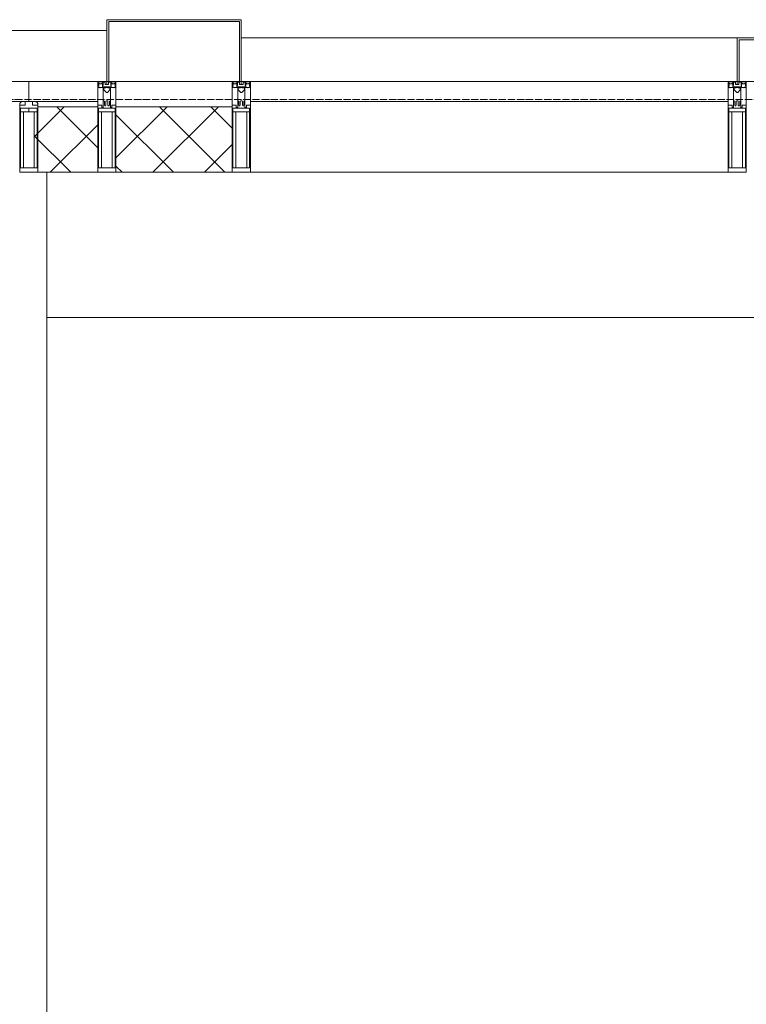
# Model space of a CAD drawing. Header units: millimetres. Extents: x 5617 to 125204, y 7718 to 237738.
# Tile 64 of 71: x 83114 to 85114, y 75110 to 77820. Entities that reach past the tile are written whole.
import ezdxf

# ---------------------------------------------------------------- set-up
doc = ezdxf.new("R2010")
doc.units = ezdxf.units.MM
doc.linetypes.add('ADSK_Линия сетки', pattern=[25, 20, -2.5, 0, -2.5])
for name, color, linetype, lineweight in [('Импосты витража', 7, 'Continuous', 18), ('Колонны', 7, 'Continuous', 18), ('Оси', 7, 'Continuous', 9), ('Панели витража', 7, 'Continuous', 18), ('Перекрытия', 7, 'Continuous', 18), ('Стены', 7, 'Continuous', 18), ('Стены разрез', 7, 'Continuous', 40), ('Стены штриховка', 7, 'Continuous', 40), ('Элементы узлов', 7, 'Continuous', 18)]:
    doc.layers.add(name, color=color, linetype=linetype, lineweight=lineweight)
pattern_1 = [(45, (0, 0), (-70.71068, 70.71068), []), (135, (0, 0), (-70.71068, -70.71068), [])]

# ---------------------------------------------------------------- blocks, each defined once
blk = doc.blocks.new('135_SLK_K3_AR_rvt-1-МКСС_K3_L26__85_950_')
at = {"layer": 'Перекрытия', "color": 254, "true_color": 0xcccccc}
blk.add_line((122782.5, 77000), (120200, 77000), dxfattribs=at)
at = {"layer": 'Стены', "color": 254, "true_color": 0xcccccc}
blk.add_line((120200, 77400), (120200, 73600), dxfattribs=at)
blk = doc.blocks.new('Rectangular Mullion - 50Wx250H-2623690-МКСС_K3_L26__85_950_')
at = {"layer": 'Элементы узлов', "color": 254, "lineweight": 5, "true_color": 0xcccccc}
for p, q in [((-25, 65.2), (-25, 250)), ((-25, 250), (0, 250)), ((25, 250), (0, 250)), ((25, 65.2), (25, 250)), ((-23, 237.3), (0, 237.3)), ((-23, 237.3), (-23, 73.6)), ((-14.9, 84), (-14.9, 237.3)), ((23, 237.3), (0, 237.3)), ((14.9, 84), (14.9, 237.3)), ((23, 237.3), (23, 73.6)), ((0, 84), (-23, 84)), ((0, 84), (23, 84)), ((-14, 65.2), (-25, 65.2)), ((-0.5, 73.6), (-23, 73.6)), ((-14, 71.3), (-14, 65.2)), ((-10, 71.3), (-14, 71.3)), ((-10, 53), (-10, 71.3)), ((-8.7, 53), (-7, 54.7)), ((-7, 65.2), (-5.9, 67.3)), ((-7, 65.2), (-7, 54.7)), ((-4.1, 67.3), (-5.9, 67.3)), ((-4.1, 67.3), (-2.9, 65.1)), ((-2.9, 65.1), (-2.9, 54.6)), ((-1.3, 53), (-2.9, 54.6)), ((0.5, 73.6), (23, 73.6)), ((1.3, 53), (2.9, 54.6)), ((4.1, 67.3), (2.9, 65.1)), ((2.9, 65.1), (2.9, 54.6)), ((4.1, 67.3), (5.9, 67.3)), ((7, 65.2), (5.9, 67.3)), ((7, 65.2), (7, 54.7)), ((8.7, 53), (7, 54.7)), ((10, 71.3), (14, 71.3)), ((10, 53), (10, 71.3)), ((14, 71.3), (14, 65.2)), ((14, 65.2), (25, 65.2)), ((-8.7, 53), (-10, 53)), ((-10, 53), (-10, 17)), ((-8.5, 23), (-1.5, 30)), ((-1.5, 30), (0, 30)), ((0, 53), (-1.3, 53)), ((0, 53), (1.3, 53)), ((1.5, 30), (0, 30)), ((8.5, 23), (1.5, 30)), ((8.7, 53), (10, 53)), ((10, 53), (10, 17)), ((-23.8, 14.6), (-25, 14.2)), ((-25, 0), (-25, 14.2)), ((-22.3, 17), (-23.8, 17)), ((-23.8, 17), (-23.8, 14.6)), ((-22.5, 10.6), (-23.8, 14.6)), ((-22.5, 10.6), (-23.7, 9.9)), ((-23.7, 1.3), (-23.7, 9.9)), ((-23.7, 1.3), (-11.8, 1.3)), ((-23.2, 10.2), (-22.5, 8)), ((-22.5, 8), (-22.5, 4.5)), ((-21.3, 4.5), (-22.5, 4.5)), ((-22.3, 17), (-22.3, 16)), ((-22.3, 16), (-21.3, 16)), ((-19, 17.6), (-21.3, 16)), ((-21.3, 4.5), (-21.3, 6.5)), ((-21.3, 6.5), (-14.2, 6.5)), ((-18.4, 16.6), (-19, 17.6)), ((-7.4, 16.6), (-18.4, 16.6)), ((-14.2, 6.5), (-14.2, 4.5)), ((-13.2, 4.5), (-14.2, 4.5)), ((-13.2, 4.5), (-12.2, 7.2)), ((-12.7, 7.6), (-11.3, 11.4)), ((-12.7, 7.6), (-11.8, 6.9)), ((-12.2, 9), (-12.2, 14.8)), ((-12.2, 14.8), (0, 14.8)), ((-11.8, 1.3), (-11.8, 6.9)), ((-10.5, 11.2), (-11.3, 11.4)), ((-10.5, 1.5), (-10.5, 11.2)), ((-4.8, 1.5), (-10.5, 1.5)), ((-10, 17), (-7.5, 17)), ((-8.5, 18.5), (-8.5, 23)), ((-7.5, 18.5), (-8.5, 18.5)), ((-7.5, 17), (-7.5, 18.5)), ((-7.4, 18), (-7.4, 16.6)), ((-2.6, 18), (-7.4, 18)), ((0, 8), (-4.8, 8)), ((-4.8, 1.5), (-4.8, 8)), ((-2.6, 18), (-2.6, 16.8)), ((-2.6, 16.8), (0, 16.8)), ((2.6, 16.8), (0, 16.8)), ((0, 14.8), (0, 16.8)), ((0, 14.8), (0, 16.8)), ((12.2, 14.8), (0, 14.8)), ((0, 0), (0, 8)), ((0, 8), (4.8, 8)), ((0, 0), (0, 8)), ((2.6, 18), (2.6, 16.8)), ((2.6, 18), (7.4, 18)), ((4.8, 1.5), (4.8, 8)), ((4.8, 1.5), (10.5, 1.5)), ((7.4, 18), (7.4, 16.6)), ((7.4, 16.6), (18.4, 16.6)), ((7.5, 18.5), (8.5, 18.5)), ((7.5, 17), (7.5, 18.5)), ((10, 17), (7.5, 17)), ((8.5, 18.5), (8.5, 23)), ((10.5, 11.2), (11.3, 11.4)), ((10.5, 1.5), (10.5, 11.2)), ((12.7, 7.6), (11.3, 11.4)), ((12.7, 7.6), (11.8, 6.9)), ((11.8, 1.3), (11.8, 6.9)), ((23.7, 1.3), (11.8, 1.3)), ((12.2, 9), (12.2, 14.8)), ((13.2, 4.5), (12.2, 7.2)), ((13.2, 4.5), (14.2, 4.5)), ((21.3, 6.5), (14.2, 6.5)), ((14.2, 6.5), (14.2, 4.5)), ((18.4, 16.6), (19, 17.6)), ((19, 17.6), (21.3, 16)), ((22.3, 16), (21.3, 16)), ((21.3, 4.5), (21.3, 6.5)), ((21.3, 4.5), (22.5, 4.5)), ((22.3, 17), (22.3, 16)), ((22.3, 17), (23.8, 17)), ((22.5, 10.6), (23.8, 14.6)), ((22.5, 10.6), (23.7, 9.9)), ((23.2, 10.2), (22.5, 8)), ((22.5, 8), (22.5, 4.5)), ((23.7, 1.3), (23.7, 9.9)), ((23.8, 17), (23.8, 14.6)), ((23.8, 14.6), (25, 14.2)), ((25, 0), (25, 14.2)), ((-25, 0), (0, 0)), ((25, 0), (0, 0))]:
    blk.add_line(p, q, dxfattribs=at)
for centre, start, end in [((-0.5, 73.1), 360, 90), ((0.5, 73.1), 90, 180)]:
    blk.add_arc(centre, 0.5, start, end, dxfattribs=at)
blk = doc.blocks.new('Rectangular Mullion - R_StandardFrame_50Wx250H-4667465-МКСС_K3_L26__85_950_')
at = {"layer": 'Импосты витража', "color": 254, "lineweight": 5, "true_color": 0xcccccc}
for p, q in [((-25, -250), (-25, 0)), ((-25, 0), (0, 0)), ((5, 0), (25, 0)), ((25, 0), (25, -250)), ((25, -250), (-25, -250))]:
    blk.add_line(p, q, dxfattribs=at)
blk = doc.blocks.new('Rectangular Mullion - R_StandardFrame_50Wx250H-4667491-МКСС_K3_L26__85_950_')
at = {"layer": 'Импосты витража', "color": 254, "lineweight": 5, "true_color": 0xcccccc}
for p, q in [((-25, -250), (-25, 0)), ((-25, 0), (-5, 0)), ((0, 0), (25, 0)), ((25, 0), (25, -250)), ((25, -250), (-25, -250))]:
    blk.add_line(p, q, dxfattribs=at)
blk = doc.blocks.new('System Panel - A_PAN_Glass-6438400-МКСС_K3_L26__85_950_')
at = {"layer": 'Панели витража', "color": 254, "lineweight": 5, "true_color": 0xcccccc}
for p, q in [((657.5, 55), (-657.5, 55)), ((-657.5, 55), (-657.5, 0)), ((657.5, 0), (657.5, 55)), ((-657.5, 0), (657.5, 0))]:
    blk.add_line(p, q, dxfattribs=at)
blk = doc.blocks.new('Rectangular Mullion - R_StandardFrame_50Wx250H-5562310-МКСС_K3_L26__85_950_')
at = {"layer": 'Импосты витража', "color": 254, "lineweight": 5, "true_color": 0xcccccc}
blk.add_line((95560, 77400), (96875, 77400), dxfattribs=at)
blk = doc.blocks.new('System Panel - A_PAN_Glass-6439657-МКСС_K3_L26__85_950_')
at = {"layer": 'Панели витража', "color": 254, "lineweight": 5, "true_color": 0xcccccc}
for p, q in [((-562.5, 55), (-562.5, 0)), ((562.5, 55), (-548.5, 55)), ((562.5, 0), (562.5, 55)), ((-562.5, 0), (562.5, 0))]:
    blk.add_line(p, q, dxfattribs=at)
blk = doc.blocks.new('Rectangular Mullion - 50Wx250H-3927046-МКСС_K3_L26__85_950_')
at = {"layer": 'Элементы узлов', "color": 254, "lineweight": 5, "true_color": 0xcccccc}
for p, q in [((0, 250), (-25, 250)), ((-25, 250), (-25, 237.3)), ((-25, 65.2), (-25, 250)), ((-25, 250), (0, 250)), ((25, 250), (0, 250)), ((25, 250), (0, 250)), ((25, 237.3), (25, 250)), ((25, 65.2), (25, 250)), ((-23, 237.3), (0, 237.3)), ((-23, 237.3), (0, 237.3)), ((-23, 237.3), (-23, 73.6)), ((0, 237.3), (-14.9, 237.3)), ((-14.9, 237.3), (-14.9, 84)), ((-14.9, 84), (-14.9, 237.3)), ((14.9, 237.3), (0, 237.3)), ((0, 237.3), (23, 237.3)), ((23, 237.3), (0, 237.3)), ((14.9, 84), (14.9, 237.3)), ((14.9, 84), (14.9, 237.3)), ((23, 237.3), (23, 73.6)), ((0, 84), (-23, 84)), ((-23, 84), (-23, 73.6)), ((0, 84), (-23, 84)), ((-14.9, 84), (0, 84)), ((0, 84), (14.9, 84)), ((23, 84), (0, 84)), ((0, 84), (0, 73.6)), ((0, 84), (23, 84)), ((0, 73.6), (0, 84)), ((23, 73.6), (23, 84)), ((-25, 73.6), (-25, 65.2)), ((-25, 65.2), (-25, 60.2)), ((-10, 65.2), (-25, 65.2)), ((-25, 65.2), (-25, 60.2)), ((-25, 65.2), (-10, 65.2)), ((-10, 65.2), (-25, 65.2)), ((-23, 73.6), (0, 73.6)), ((0, 73.6), (-23, 73.6)), ((-0.5, 73.6), (-23, 73.6)), ((-10, 55), (-14, 55)), ((-14, 55), (-10, 55)), ((-10, 55), (-10, 65.2)), ((-10, 65.2), (-10, 55)), ((-10, 55), (-10, 65.2)), ((-10, 55), (0, 55)), ((0, 55), (-10, 55)), ((0, 73.6), (23, 73.6)), ((23, 73.6), (0, 73.6)), ((0, 55), (10, 55)), ((0, 55), (10, 55)), ((0.5, 73.6), (23, 73.6)), ((10, 65.2), (10, 55)), ((25, 65.2), (10, 65.2)), ((10, 55), (10, 65.2)), ((10, 65.2), (25, 65.2)), ((10, 65.2), (25, 65.2)), ((10, 55), (10, 65.2)), ((10, 55), (14, 55)), ((10, 55), (14, 55)), ((25, 65.2), (25, 73.6)), ((25, 65.2), (25, 60.2)), ((25, 60.2), (25, 65.2))]:
    blk.add_line(p, q, dxfattribs=at)
for centre, start, end in [((-14, 69.1), 218.9723, 270), ((-14, 69.1), 218.9723, 270), ((-14, 69.1), 218.9723, 270), ((14, 69.1), 270, 321.0277), ((14, 69.1), 270, 321.0277), ((14, 69.1), 270, 321.0277)]:
    blk.add_arc(centre, 14.1, start, end, dxfattribs=at)
blk = doc.blocks.new('Rectangular Mullion - R_InvisibleFrame_50Wx250H-5218192-МКСС_K3_L26__85_950_')
at = {"layer": 'Импосты витража', "color": 254, "lineweight": 5, "true_color": 0xcccccc}
for p, q in [((-25, -237.3), (-25, -73.6)), ((25, -73.6), (25, -237.3))]:
    blk.add_line(p, q, dxfattribs=at)
blk = doc.blocks.new('A_OGR_PAN_Отлив - A_OGR_PAN_Отлив-5717115-МКСС_K3_L26__85_950_')
at = {"layer": 'Колонны', "color": 254, "lineweight": 5, "true_color": 0xcccccc}
blk.add_line((682.5, 140), (-682.5, 140), dxfattribs=at)
blk = doc.blocks.new('A_SLK_PAN_Type1 - Прямой тип панели-5878805-МКСС_K3_L26__85_950_')
at = {"layer": 'Колонны', "color": 254, "lineweight": 5, "true_color": 0xcccccc}
for p, q in [((-185, 170), (185, 170)), ((-185, 0), (-185, 170)), ((-180, 165), (-180, 0)), ((180, 165), (-180, 165)), ((180, 0), (180, 165)), ((185, 170), (185, 0)), ((-180, 0), (-185, 0)), ((-160, 0), (160, 0)), ((185, 0), (180, 0))]:
    blk.add_line(p, q, dxfattribs=at)
blk = doc.blocks.new('A_SLK_PAN_Type1 - Прямой тип панели-5878806-МКСС_K3_L26__85_950_')
at = {"layer": 'Колонны', "color": 254, "lineweight": 5, "true_color": 0xcccccc}
for p, q in [((-250, 120), (250, 120)), ((-250, 0), (-250, 120)), ((-245, 115), (-245, 0)), ((245, 115), (-245, 115)), ((245, 0), (245, 115)), ((250, 120), (250, 0)), ((-245, 0), (-250, 0)), ((-225, 0), (225, 0)), ((250, 0), (245, 0))]:
    blk.add_line(p, q, dxfattribs=at)
blk = doc.blocks.new('A_OGR_PAN_Отлив - A_OGR_PAN_Отлив-5676481-МКСС_K3_L26__85_950_')
at = {"layer": 'Колонны', "color": 254, "lineweight": 5, "true_color": 0xcccccc}
blk.add_line((682.5, 120), (-682.5, 120), dxfattribs=at)
blk = doc.blocks.new('135_SLK_K3_AR_FCD_rvt-1-МКСС_K3_L26__85_950_')
at = {"layer": 'Стены разрез', "lineweight": 5, "true_color": 0xcccccc}
h = blk.add_hatch(dxfattribs=at)
h.set_pattern_fill('FP_5', color=254, style=0, pattern_type=2)
h.set_pattern_definition(pattern_1)
h.paths.add_polyline_path([(120175, 77400), (120340, 77400), (120340, 77580), (120175, 77580), (120175, 77576.4), (120173, 77576.4), (120173, 77566), (120164.9, 77566), (120164.9, 77412.7), (120175, 77412.7)])
h = blk.add_hatch(dxfattribs=at)
h.set_pattern_fill('FP_5', color=254, style=0, pattern_type=2)
h.set_pattern_definition(pattern_1)
h.paths.add_polyline_path([(120390, 77400), (120710, 77400), (120710, 77580), (120390, 77580)])
at = {"layer": 'Стены разрез', "color": 254, "lineweight": 9, "true_color": 0xcccccc}
for p, q in [((120340, 77650), (120150, 77650)), ((120150, 77650), (120150, 77595)), ((120340, 77400), (120340, 77650)), ((120710, 77580), (120390, 77580)), ((120390, 77580), (120390, 77400)), ((120710, 77400), (120710, 77580)), ((120175, 77400), (120340, 77400)), ((120390, 77400), (120710, 77400))]:
    blk.add_line(p, q, dxfattribs=at)
at = {"layer": 'Стены штриховка', "color": 254, "lineweight": 9, "true_color": 0xcccccc}
for p, q in [((120164, 77595), (120340, 77595)), ((120175, 77580), (120340, 77580))]:
    blk.add_line(p, q, dxfattribs=at)
at = {"layer": 'Импосты витража', "color": 254, "lineweight": 5, "true_color": 0xcccccc, "rotation": 180}
for name, p in [('Rectangular Mullion - 50Wx250H-2623690-МКСС_K3_L26__85_950_', (120365, 77650)), ('Rectangular Mullion - 50Wx250H-2623690-МКСС_K3_L26__85_950_', (120735, 77650)), ('Rectangular Mullion - 50Wx250H-2623690-МКСС_K3_L26__85_950_', (122100, 77650)), ('Rectangular Mullion - 50Wx250H-3927046-МКСС_K3_L26__85_950_', (120150, 77650))]:
    blk.add_blockref(name, p, dxfattribs=at)
at = {"layer": 'Импосты витража', "color": 254, "lineweight": 5, "true_color": 0xcccccc, "extrusion": (0, 0, -1)}
for name, p in [('Rectangular Mullion - R_StandardFrame_50Wx250H-4667491-МКСС_K3_L26__85_950_', (-120365, 77650)), ('Rectangular Mullion - R_StandardFrame_50Wx250H-4667465-МКСС_K3_L26__85_950_', (-120735, 77650)), ('Rectangular Mullion - R_StandardFrame_50Wx250H-4667491-МКСС_K3_L26__85_950_', (-122100, 77650)), ('Rectangular Mullion - R_InvisibleFrame_50Wx250H-5218192-МКСС_K3_L26__85_950_', (-120150, 77650))]:
    blk.add_blockref(name, p, dxfattribs=at)
at = {"layer": 'Импосты витража', "color": 254, "lineweight": 5, "true_color": 0xcccccc}
blk.add_blockref('Rectangular Mullion - R_StandardFrame_50Wx250H-5562310-МКСС_K3_L26__85_950_', (25200, 0), dxfattribs=at)
at = {"layer": 'Колонны', "color": 254, "lineweight": 5, "true_color": 0xcccccc}
for name, p in [('A_SLK_PAN_Type1 - Прямой тип панели-5878805-МКСС_K3_L26__85_950_', (120550, 77650)), ('A_OGR_PAN_Отлив - A_OGR_PAN_Отлив-5717115-МКСС_K3_L26__85_950_', (119682.5, 77650)), ('A_OGR_PAN_Отлив - A_OGR_PAN_Отлив-5676481-МКСС_K3_L26__85_950_', (121417.5, 77650)), ('A_SLK_PAN_Type1 - Прямой тип панели-5878806-МКСС_K3_L26__85_950_', (122350, 77650))]:
    blk.add_blockref(name, p, dxfattribs=at)
at = {"layer": 'Панели витража', "color": 254, "lineweight": 5, "true_color": 0xcccccc, "rotation": 180}
for name, p in [('System Panel - A_PAN_Glass-6439657-МКСС_K3_L26__85_950_', (119587.5, 77650)), ('System Panel - A_PAN_Glass-6438400-МКСС_K3_L26__85_950_', (121417.5, 77650))]:
    blk.add_blockref(name, p, dxfattribs=at)

msp = doc.modelspace()

# ---------------------------------------------------------------- linework, layer by layer
at = {"layer": 'Оси', "linetype": 'ADSK_Линия сетки'}
msp.add_line((87439.2, 77600), (26968.8, 77600), dxfattribs=at)

# ---------------------------------------------------------------- block references
at = {"lineweight": 5}
for name in ['135_SLK_K3_AR_FCD_rvt-1-МКСС_K3_L26__85_950_', '135_SLK_K3_AR_rvt-1-МКСС_K3_L26__85_950_']:
    msp.add_blockref(name, (-37010.8, 0), dxfattribs=at)

doc.saveas('drawing.dxf')
